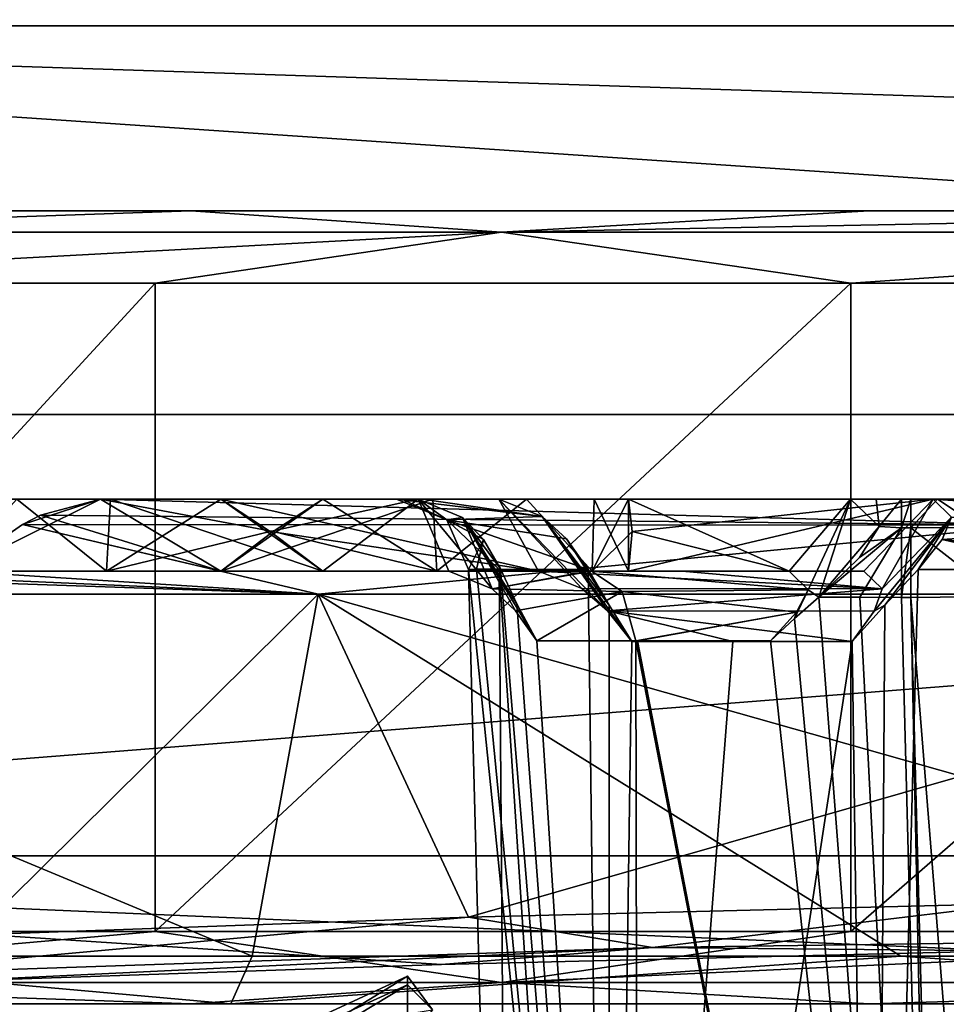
# Model space of a CAD drawing. Header units: millimetres. Extents: x -175 to 175, y 0 to 204.
# Tile 93 of 138: x 139.06 to 145.49, y 79.1 to 85.93. Entities that reach past the tile are written whole.
import ezdxf

# ---------------------------------------------------------------- set-up
doc = ezdxf.new("R2010")
doc.units = ezdxf.units.MM
doc.header["$LTSCALE"] = 65.185185
for name, color, linetype in [('398', 7, 'CONTINUOUS'), ('473', 7, 'CONTINUOUS'), ('489', 7, 'CONTINUOUS'), ('492', 7, 'CONTINUOUS'), ('494', 7, 'CONTINUOUS'), ('495', 7, 'CONTINUOUS'), ('498', 7, 'CONTINUOUS'), ('500', 7, 'CONTINUOUS'), ('501', 7, 'CONTINUOUS'), ('503', 7, 'CONTINUOUS'), ('505', 7, 'CONTINUOUS'), ('506', 7, 'CONTINUOUS'), ('507', 7, 'CONTINUOUS'), ('516', 7, 'CONTINUOUS'), ('524', 7, 'CONTINUOUS'), ('539', 7, 'CONTINUOUS'), ('763', 7, 'CONTINUOUS'), ('764', 7, 'CONTINUOUS'), ('766', 7, 'CONTINUOUS'), ('771', 7, 'CONTINUOUS'), ('773', 7, 'CONTINUOUS'), ('783', 7, 'CONTINUOUS'), ('786', 7, 'CONTINUOUS'), ('787', 7, 'CONTINUOUS'), ('788', 7, 'CONTINUOUS'), ('789', 7, 'CONTINUOUS'), ('796', 7, 'CONTINUOUS'), ('797', 7, 'CONTINUOUS'), ('798', 7, 'CONTINUOUS'), ('799', 7, 'CONTINUOUS'), ('800', 7, 'CONTINUOUS'), ('803', 7, 'CONTINUOUS'), ('805', 7, 'CONTINUOUS'), ('812', 7, 'CONTINUOUS'), ('813', 7, 'CONTINUOUS'), ('816', 7, 'CONTINUOUS'), ('817', 7, 'CONTINUOUS'), ('819', 7, 'CONTINUOUS'), ('820', 7, 'CONTINUOUS'), ('826', 7, 'CONTINUOUS'), ('837', 7, 'CONTINUOUS'), ('846', 7, 'CONTINUOUS'), ('849', 7, 'CONTINUOUS'), ('854', 7, 'CONTINUOUS'), ('855', 7, 'CONTINUOUS')]:
    doc.layers.add(name, color=color, linetype=linetype)

msp = doc.modelspace()

# ---------------------------------------------------------------- linework, layer by layer
at = {"layer": '398', "color": 7, "linetype": 'CONTINUOUS', "true_color": 0xe0f2ff}
for points in [[(131.7143, 74.6505), (134.1641, 74.6505, 9.1429), (141.7483, 79.2914, 0.9943), (131.7143, 74.6505)], [(141.7484, 79.2314, -2.1668), (131.7143, 74.6505), (141.7483, 79.2914, 0.9943), (141.7484, 79.2314, -2.1668)], [(141.7483, 79.2914, 0.9943), (134.1641, 74.6505, 9.1429), (141.7485, 79.0302, 4.1315), (141.7483, 79.2914, 0.9943)], [(134.1641, 74.6505, -9.1429), (131.7143, 74.6505), (141.7484, 79.2314, -2.1668), (134.1641, 74.6505, -9.1429)], [(141.7487, 78.8443, -5.3321), (134.1641, 74.6505, -9.1429), (141.7484, 79.2314, -2.1668), (141.7487, 78.8443, -5.3321)]]:
    msp.add_3dface(points, dxfattribs=at)
at = {"layer": '473', "color": 7, "linetype": 'CONTINUOUS', "true_color": 0xe0f2ff}
for points in [[(141.7484, 79.2314, -2.1668), (141.7483, 79.2914, 0.9943), (141.9218, 79.0574, -3.6416), (141.7484, 79.2314, -2.1668)], [(141.7483, 79.2914, 0.9943), (141.7485, 79.0302, 4.1315), (141.9218, 79.0574, -3.6416), (141.7483, 79.2914, 0.9943)], [(141.7487, 78.8443, -5.3321), (141.7484, 79.2314, -2.1668), (141.9218, 79.0574, -3.6416), (141.7487, 78.8443, -5.3321)]]:
    msp.add_3dface(points, dxfattribs=at)
at = {"layer": '489', "color": 7, "linetype": 'CONTINUOUS', "true_color": 0xe0f2ff}
for points in [[(142.4745, 70.5738, 4.0265), (142.1723, 82.1131, 4.3287), (142.4745, 70.5738, -2), (142.4745, 70.5738, 4.0265)], [(142.4745, 70.5738, -2), (142.1723, 82.1131, 4.3287), (142.1723, 82.1131, -2), (142.4745, 70.5738, -2)]]:
    msp.add_3dface(points, dxfattribs=at)
at = {"layer": '492', "color": 7, "linetype": 'CONTINUOUS', "true_color": 0xe0f2ff}
for points in [[(142.4745, 70.5738, -2), (142.1723, 82.1131, -2), (142.3843, 82.1131, -3.4877), (142.4745, 70.5738, -2)], [(143.1478, 70.5738, -4.5128), (142.4745, 70.5738, -2), (142.3843, 82.1131, -3.4877), (143.1478, 70.5738, -4.5128)], [(143.0032, 82.1131, -4.857), (143.1478, 70.5738, -4.5128), (142.3843, 82.1131, -3.4877), (143.0032, 82.1131, -4.857)], [(143.1488, 81.8645, -5.0629), (143.1478, 70.5738, -4.5128), (143.0032, 82.1131, -4.857), (143.1488, 81.8645, -5.0629)], [(147.5, 82.1131, -7.3277), (147.5, 70.5738, -7.0255), (144.9872, 70.5738, -6.3522), (147.5, 82.1131, -7.3277)], [(147.5, 82.1131, -7.3277), (144.9872, 70.5738, -6.3522), (146.37, 82.1131, -7.2065), (147.5, 82.1131, -7.3277)], [(146.37, 82.1131, -7.2065), (144.9872, 70.5738, -6.3522), (145.2915, 82.1131, -6.8483), (146.37, 82.1131, -7.2065)], [(145.2915, 82.1131, -6.8483), (144.9872, 70.5738, -6.3522), (145.061, 81.866, -6.7293), (145.2915, 82.1131, -6.8483)], [(143.3047, 81.6131, -5.2626), (143.1478, 70.5738, -4.5128), (143.1488, 81.8645, -5.0629), (143.3047, 81.6131, -5.2626)], [(145.061, 81.866, -6.7293), (144.9872, 70.5738, -6.3522), (144.8348, 81.6131, -6.598), (145.061, 81.866, -6.7293)], [(144.9872, 70.5738, -6.3522), (143.1478, 70.5738, -4.5128), (144.8348, 81.6131, -6.598), (144.9872, 70.5738, -6.3522)], [(144.8348, 81.6131, -6.598), (143.1478, 70.5738, -4.5128), (144.0054, 81.6131, -6.004), (144.8348, 81.6131, -6.598)], [(144.0054, 81.6131, -6.004), (143.1478, 70.5738, -4.5128), (143.3047, 81.6131, -5.2626), (144.0054, 81.6131, -6.004)]]:
    msp.add_3dface(points, dxfattribs=at)
at = {"layer": '494', "color": 7, "linetype": 'CONTINUOUS', "true_color": 0xe0f2ff}
for points in [[(136.2061, 79.1, -13.7833), (140.2458, 79.1, -16.8851), (133.5393, 79.1, -9.7351), (136.2061, 79.1, -13.7833)], [(133.5393, 79.1, -9.7351), (140.2458, 79.1, -16.8851), (140.5246, 79.1, -16.6116), (133.5393, 79.1, -9.7351)], [(140.2458, 79.1, -16.8851), (144.951, 79.1, -18.835), (140.5246, 79.1, -16.6116), (140.2458, 79.1, -16.8851)], [(144.951, 79.1, -18.835), (150, 79.1, -19.5), (140.5246, 79.1, -16.6116), (144.951, 79.1, -18.835)], [(140.5246, 79.1, -16.6116), (150, 79.1, -19.5), (150.0001, 79.1, -19.124), (140.5246, 79.1, -16.6116)]]:
    msp.add_3dface(points, dxfattribs=at)
at = {"layer": '495', "color": 7, "linetype": 'CONTINUOUS', "true_color": 0xe0f2ff}
for points in [[(130.5, 84.6, 4.528), (169.5, 84.6, 4.528), (130.5, 84.6), (130.5, 84.6, 4.528)], [(130.5, 84.6), (169.5, 84.6, 4.528), (131.1615, 84.6, -5.0357), (130.5, 84.6)], [(131.1615, 84.6, -5.0357), (169.5, 84.6, 4.528), (133.1076, 84.6, -9.7414), (131.1615, 84.6, -5.0357)], [(133.1076, 84.6, -9.7414), (169.5, 84.6, 4.528), (136.2061, 84.6, -13.7833), (133.1076, 84.6, -9.7414)], [(136.2061, 84.6, -13.7833), (169.5, 84.6, 4.528), (140.2458, 84.6, -16.8851), (136.2061, 84.6, -13.7833)], [(140.2458, 84.6, -16.8851), (169.5, 84.6, 4.528), (144.951, 84.6, -18.835), (140.2458, 84.6, -16.8851)], [(144.951, 84.6, -18.835), (169.5, 84.6, 4.528), (150, 84.6, -19.5), (144.951, 84.6, -18.835)]]:
    msp.add_3dface(points, dxfattribs=at)
at = {"layer": '498', "color": 7, "linetype": 'CONTINUOUS', "true_color": 0xe0f2ff}
for points in [[(135.8579, 84.1, -14.1421), (140, 84.1, -17.3205), (135.8579, 79.6, -14.1421), (135.8579, 84.1, -14.1421)], [(135.8579, 79.6, -14.1421), (140, 84.1, -17.3205), (140, 79.6, -17.3205), (135.8579, 79.6, -14.1421)], [(140, 84.1, -17.3205), (144.8236, 84.1, -19.3185), (140, 79.6, -17.3205), (140, 84.1, -17.3205)], [(140, 79.6, -17.3205), (144.8236, 84.1, -19.3185), (144.8236, 79.6, -19.3185), (140, 79.6, -17.3205)], [(144.8236, 84.1, -19.3185), (150, 84.1, -20), (144.8236, 79.6, -19.3185), (144.8236, 84.1, -19.3185)], [(144.8236, 79.6, -19.3185), (150, 84.1, -20), (150, 79.6, -20), (144.8236, 79.6, -19.3185)]]:
    msp.add_3dface(points, dxfattribs=at)
at = {"layer": '500', "color": 7, "linetype": 'CONTINUOUS', "true_color": 0xe0f2ff}
for points in [[(136.8095, 79.429, -13.1905), (140.6729, 79.429, -16.155), (134.6372, 81.942, -8.8697), (136.8095, 79.429, -13.1905)], [(134.6372, 81.942, -8.8697), (140.6729, 79.429, -16.155), (141.1303, 81.942, -15.3628), (134.6372, 81.942, -8.8697)], [(140.6729, 79.429, -16.155), (145.1719, 79.429, -18.0185), (141.1303, 81.942, -15.3628), (140.6729, 79.429, -16.155)], [(145.1719, 79.429, -18.0185), (150, 79.429, -18.6542), (141.1303, 81.942, -15.3628), (145.1719, 79.429, -18.0185)], [(141.1303, 81.942, -15.3628), (150, 79.429, -18.6542), (150, 81.942, -17.7395), (141.1303, 81.942, -15.3628)]]:
    msp.add_3dface(points, dxfattribs=at)
at = {"layer": '501', "color": 7, "linetype": 'CONTINUOUS', "true_color": 0xe0f2ff}
for points in [[(134.6372, 81.942, 8.8697), (141.1303, 81.942, 15.3628), (138.7403, 79.5785, 14.8044), (134.6372, 81.942, 8.8697)], [(138.7403, 79.5785, 14.8044), (141.1303, 81.942, 15.3628), (142.1714, 79.7003, 16.8231), (138.7403, 79.5785, 14.8044)], [(141.1303, 81.942, 15.3628), (150, 81.942, 17.7395), (142.1714, 79.7003, 16.8231), (141.1303, 81.942, 15.3628)], [(142.1714, 79.7003, 16.8231), (150, 81.942, 17.7395), (145.9875, 79.7944, 18.0813), (142.1714, 79.7003, 16.8231)]]:
    msp.add_3dface(points, dxfattribs=at)
at = {"layer": '503', "color": 7, "linetype": 'CONTINUOUS', "true_color": 0xe0f2ff}
for points in [[(137.2531, 88.8557, 61.4088), (169.5, 83.1889, 40.26), (144, 89.3234, 63.1541), (137.2531, 88.8557, 61.4088)], [(169.5, 83.1889, 40.26), (156, 89.3234, 63.1541), (144, 89.3234, 63.1541), (169.5, 83.1889, 40.26)], [(134.4541, 88.3, 59.3347), (169.5, 83.1889, 40.26), (137.2531, 88.8557, 61.4088), (134.4541, 88.3, 59.3347)], [(132.3069, 87.5755, 56.6311), (169.5, 83.1889, 40.26), (134.4541, 88.3, 59.3347), (132.3069, 87.5755, 56.6311)], [(130.5, 85.8293, 50.1141), (169.5, 83.1889, 40.26), (132.3069, 87.5755, 56.6311), (130.5, 85.8293, 50.1141)], [(130.5, 83.1889, 40.26), (169.5, 83.1889, 40.26), (130.5, 85.8293, 50.1141), (130.5, 83.1889, 40.26)]]:
    msp.add_3dface(points, dxfattribs=at)
at = {"layer": '505', "color": 7, "linetype": 'CONTINUOUS', "true_color": 0xe0f2ff}
for points in [[(130.5, 89.7111, 43.3509), (169.5, 89.7111, 43.3509), (169.5, 85.8833, 24.107), (130.5, 89.7111, 43.3509)], [(130.5, 85.8833, 24.107), (130.5, 89.7111, 43.3509), (169.5, 85.8833, 24.107), (130.5, 85.8833, 24.107)], [(169.5, 84.6, 4.528), (130.5, 84.6, 4.528), (130.5, 85.8833, 24.107), (169.5, 84.6, 4.528)], [(169.5, 84.6, 4.528), (130.5, 85.8833, 24.107), (169.5, 85.8833, 24.107), (169.5, 84.6, 4.528)]]:
    msp.add_3dface(points, dxfattribs=at)
at = {"layer": '506', "color": 7, "linetype": 'CONTINUOUS', "true_color": 0xe0f2ff}
for points in [[(169.5, 83.1889, 40.26), (130.5, 83.1889, 40.26), (130.5, 80.1266, 24.8648), (169.5, 83.1889, 40.26)], [(169.5, 83.1889, 40.26), (130.5, 80.1266, 24.8648), (169.5, 80.1266, 24.8648), (169.5, 83.1889, 40.26)], [(169.5, 80.1266, 24.8648), (130.5, 80.1266, 24.8648), (145.8943, 79.4671, 18.5809), (169.5, 80.1266, 24.8648)], [(145.8943, 79.4671, 18.5809), (130.5, 80.1266, 24.8648), (141.9856, 79.3728, 17.2883), (145.8943, 79.4671, 18.5809)], [(141.9856, 79.3728, 17.2883), (130.5, 80.1266, 24.8648), (138.467, 79.2506, 15.2115), (141.9856, 79.3728, 17.2883)]]:
    msp.add_3dface(points, dxfattribs=at)
at = {"layer": '507', "color": 7, "linetype": 'CONTINUOUS', "true_color": 0xe0f2ff}
for points in [[(146.087, 82.4192, -16.927), (139.6194, 82.6, -13.209), (139.2046, 82.4884, -13.4659), (146.087, 82.4192, -16.927)], [(139.6194, 82.6, -13.209), (146.087, 82.4192, -16.927), (146.2982, 82.6, -16.3869), (139.6194, 82.6, -13.209)], [(139.0787, 82.4246, -13.5016), (146.087, 82.4192, -16.927), (139.2046, 82.4884, -13.4659), (139.0787, 82.4246, -13.5016)], [(138.6142, 82.1, -13.5072), (141.1303, 81.942, -15.3628), (139.0787, 82.4246, -13.5016), (138.6142, 82.1, -13.5072)], [(139.0787, 82.4246, -13.5016), (141.1303, 81.942, -15.3628), (146.087, 82.4192, -16.927), (139.0787, 82.4246, -13.5016)], [(141.1303, 81.942, -15.3628), (150, 81.942, -17.7395), (146.087, 82.4192, -16.927), (141.1303, 81.942, -15.3628)], [(134.6372, 81.942, -8.8697), (141.1303, 81.942, -15.3628), (136.4928, 82.1, -11.3858), (134.6372, 81.942, -8.8697)], [(136.4928, 82.1, -11.3858), (141.1303, 81.942, -15.3628), (137.5084, 82.1, -12.4916), (136.4928, 82.1, -11.3858)], [(137.5084, 82.1, -12.4916), (141.1303, 81.942, -15.3628), (138.6142, 82.1, -13.5072), (137.5084, 82.1, -12.4916)]]:
    msp.add_3dface(points, dxfattribs=at)
at = {"layer": '516', "color": 7, "linetype": 'CONTINUOUS', "true_color": 0xe0f2ff}
for points in [[(136.2061, 84.6, -13.7833), (140.2458, 84.6, -16.8851), (135.9614, 84.4536, -14.0386), (136.2061, 84.6, -13.7833)], [(135.9614, 84.4536, -14.0386), (140.2458, 84.6, -16.8851), (142.4024, 84.4536, -18.3423), (135.9614, 84.4536, -14.0386)], [(140.2458, 84.6, -16.8851), (144.951, 84.6, -18.835), (142.4024, 84.4536, -18.3423), (140.2458, 84.6, -16.8851)], [(144.951, 84.6, -18.835), (150, 84.6, -19.5), (142.4024, 84.4536, -18.3423), (144.951, 84.6, -18.835)], [(142.4024, 84.4536, -18.3423), (150, 84.6, -19.5), (150, 84.4536, -19.8536), (142.4024, 84.4536, -18.3423)], [(140, 84.1, -17.3205), (135.8579, 84.1, -14.1421), (142.4024, 84.4536, -18.3423), (140, 84.1, -17.3205)], [(135.8579, 84.1, -14.1421), (135.9614, 84.4536, -14.0386), (142.4024, 84.4536, -18.3423), (135.8579, 84.1, -14.1421)], [(144.8236, 84.1, -19.3185), (140, 84.1, -17.3205), (142.4024, 84.4536, -18.3423), (144.8236, 84.1, -19.3185)], [(144.8236, 84.1, -19.3185), (142.4024, 84.4536, -18.3423), (150, 84.4536, -19.8536), (144.8236, 84.1, -19.3185)], [(150, 84.1, -20), (144.8236, 84.1, -19.3185), (150, 84.4536, -19.8536), (150, 84.1, -20)]]:
    msp.add_3dface(points, dxfattribs=at)
at = {"layer": '524', "color": 7, "linetype": 'CONTINUOUS', "true_color": 0xe0f2ff}
for points in [[(135.8579, 79.6, -14.1421), (140, 79.6, -17.3205), (135.9614, 79.2464, -14.0386), (135.8579, 79.6, -14.1421)], [(140, 79.6, -17.3205), (142.4024, 79.2464, -18.3423), (135.9614, 79.2464, -14.0386), (140, 79.6, -17.3205)], [(140, 79.6, -17.3205), (144.8236, 79.6, -19.3185), (142.4024, 79.2464, -18.3423), (140, 79.6, -17.3205)], [(144.8236, 79.6, -19.3185), (150, 79.6, -20), (142.4024, 79.2464, -18.3423), (144.8236, 79.6, -19.3185)], [(150, 79.6, -20), (150, 79.2464, -19.8536), (142.4024, 79.2464, -18.3423), (150, 79.6, -20)], [(140.2458, 79.1, -16.8851), (136.2061, 79.1, -13.7833), (135.9614, 79.2464, -14.0386), (140.2458, 79.1, -16.8851)], [(142.4024, 79.2464, -18.3423), (140.2458, 79.1, -16.8851), (135.9614, 79.2464, -14.0386), (142.4024, 79.2464, -18.3423)], [(144.951, 79.1, -18.835), (140.2458, 79.1, -16.8851), (142.4024, 79.2464, -18.3423), (144.951, 79.1, -18.835)], [(150, 79.2464, -19.8536), (144.951, 79.1, -18.835), (142.4024, 79.2464, -18.3423), (150, 79.2464, -19.8536)], [(150, 79.1, -19.5), (144.951, 79.1, -18.835), (150, 79.2464, -19.8536), (150, 79.1, -19.5)]]:
    msp.add_3dface(points, dxfattribs=at)
at = {"layer": '539', "color": 7, "linetype": 'CONTINUOUS', "true_color": 0xe0f2ff}
for points in [[(142.1723, 82.1131, 4.3287), (143.3533, 70.563, 6.1472), (142.2283, 82.1154, 4.9058), (142.1723, 82.1131, 4.3287)], [(142.1723, 82.1131, 4.3287), (142.4745, 70.5738, 4.0265), (143.3533, 70.563, 6.1472), (142.1723, 82.1131, 4.3287)], [(142.2283, 82.1154, 4.9058), (143.3533, 70.563, 6.1472), (142.3939, 82.1171, 5.4606), (142.2283, 82.1154, 4.9058)], [(142.3939, 82.1171, 5.4606), (143.3533, 70.563, 6.1472), (142.5087, 81.8734, 5.6905), (142.3939, 82.1171, 5.4606)], [(144.4345, 81.7731, 7.2246), (145.4735, 70.5738, 7.0255), (144.6017, 81.9215, 7.2671), (144.4345, 81.7731, 7.2246)], [(144.6017, 81.9215, 7.2671), (145.4735, 70.5738, 7.0255), (144.8876, 81.92, 7.3087), (144.6017, 81.9215, 7.2671)], [(145.4735, 70.5738, 7.0255), (145.1764, 81.9183, 7.3226), (144.8876, 81.92, 7.3087), (145.4735, 70.5738, 7.0255)], [(142.5087, 81.8734, 5.6905), (143.3533, 70.563, 6.1472), (142.6464, 81.618, 5.9139), (142.5087, 81.8734, 5.6905)], [(144.2666, 81.6165, 7.1709), (145.4735, 70.5738, 7.0255), (144.4345, 81.7731, 7.2246), (144.2666, 81.6165, 7.1709)], [(142.6464, 81.618, 5.9139), (143.3533, 70.563, 6.1472), (143.3328, 81.6184, 6.6752), (142.6464, 81.618, 5.9139)], [(143.3533, 70.563, 6.1472), (145.4735, 70.5738, 7.0255), (143.3328, 81.6184, 6.6752), (143.3533, 70.563, 6.1472)], [(143.3328, 81.6184, 6.6752), (145.4735, 70.5738, 7.0255), (143.3456, 81.6184, 6.6852), (143.3328, 81.6184, 6.6752)], [(143.3456, 81.6184, 6.6852), (145.4735, 70.5738, 7.0255), (144.2666, 81.6165, 7.1709), (143.3456, 81.6184, 6.6852)]]:
    msp.add_3dface(points, dxfattribs=at)
at = {"layer": '763', "color": 7, "linetype": 'CONTINUOUS', "true_color": 0xe0f2ff}
for points in [[(142.1714, 79.7003, 16.8231), (145.9875, 79.7944, 18.0813), (143.448, 79.4895, 17.5586), (142.1714, 79.7003, 16.8231)], [(145.9875, 79.7944, 18.0813), (149.9998, 79.5796, 18.7084), (143.448, 79.4895, 17.5586), (145.9875, 79.7944, 18.0813)], [(138.7403, 79.5785, 14.8044), (142.1714, 79.7003, 16.8231), (137.6898, 79.2933, 14.2258), (138.7403, 79.5785, 14.8044)], [(142.1714, 79.7003, 16.8231), (143.448, 79.4895, 17.5586), (137.6898, 79.2933, 14.2258), (142.1714, 79.7003, 16.8231)], [(149.9998, 79.5796, 18.7084), (145.8943, 79.4671, 18.5809), (143.448, 79.4895, 17.5586), (149.9998, 79.5796, 18.7084)], [(143.448, 79.4895, 17.5586), (138.467, 79.2506, 15.2115), (137.6898, 79.2933, 14.2258), (143.448, 79.4895, 17.5586)], [(141.9856, 79.3728, 17.2883), (138.467, 79.2506, 15.2115), (143.448, 79.4895, 17.5586), (141.9856, 79.3728, 17.2883)], [(145.8943, 79.4671, 18.5809), (141.9856, 79.3728, 17.2883), (143.448, 79.4895, 17.5586), (145.8943, 79.4671, 18.5809)]]:
    msp.add_3dface(points, dxfattribs=at)
at = {"layer": '764', "color": 7, "linetype": 'CONTINUOUS', "true_color": 0xe0f2ff}
for points in [[(133.5393, 79.1, -9.7351), (140.5246, 79.1, -16.6116), (136.8095, 79.429, -13.1905), (133.5393, 79.1, -9.7351)], [(140.5246, 79.1, -16.6116), (140.6729, 79.429, -16.155), (136.8095, 79.429, -13.1905), (140.5246, 79.1, -16.6116)], [(140.5246, 79.1, -16.6116), (150.0001, 79.1, -19.124), (145.1719, 79.429, -18.0185), (140.5246, 79.1, -16.6116)], [(140.5246, 79.1, -16.6116), (145.1719, 79.429, -18.0185), (140.6729, 79.429, -16.155), (140.5246, 79.1, -16.6116)], [(150.0001, 79.1, -19.124), (150, 79.429, -18.6542), (145.1719, 79.429, -18.0185), (150.0001, 79.1, -19.124)]]:
    msp.add_3dface(points, dxfattribs=at)
at = {"layer": '766', "color": 7, "linetype": 'CONTINUOUS', "true_color": 0xe0f2ff}
for points in [[(138.5858, 82.1, -8.0463), (138.6142, 82.1, -13.5072), (139.6615, 82.1, -6.9706), (138.5858, 82.1, -8.0463)], [(138.6142, 82.1, -13.5072), (140.4541, 82.1, -11.6673), (139.6615, 82.1, -6.9706), (138.6142, 82.1, -13.5072)], [(139.6615, 82.1, -6.9706), (140.4541, 82.1, -11.6673), (141.1612, 82.1, -6.7175), (139.6615, 82.1, -6.9706)], [(140.4541, 82.1, -11.6673), (141.9537, 82.1, -11.4142), (141.1612, 82.1, -6.7175), (140.4541, 82.1, -11.6673)], [(141.1612, 82.1, -6.7175), (141.9537, 82.1, -11.4142), (142.6586, 82.1, -5.22), (141.1612, 82.1, -6.7175)], [(141.9537, 82.1, -11.4142), (143.0294, 82.1, -10.3385), (142.6586, 82.1, -5.22), (141.9537, 82.1, -11.4142)], [(143.0294, 82.1, -10.3385), (143.2825, 82.1, -8.8388), (142.6586, 82.1, -5.22), (143.0294, 82.1, -10.3385)], [(142.6586, 82.1, -5.22), (143.2825, 82.1, -8.8388), (143.6549, 82.1, -6.3615), (142.6586, 82.1, -5.22)], [(143.6549, 82.1, -6.3615), (143.2825, 82.1, -8.8388), (144.9138, 82.1, -7.2076), (143.6549, 82.1, -6.3615)]]:
    msp.add_3dface(points, dxfattribs=at)
at = {"layer": '771', "color": 7, "linetype": 'CONTINUOUS', "true_color": 0xe0f2ff}
for points in [[(145.1764, 81.9183, 7.3226), (145.4735, 70.5738, 7.0255), (145.2411, 81.9183, 7.3226), (145.1764, 81.9183, 7.3226)], [(145.2411, 81.9183, 7.3226), (145.4735, 70.5738, 7.0255), (145.3896, 76.2461, 7.174), (145.2411, 81.9183, 7.3226)]]:
    msp.add_3dface(points, dxfattribs=at)
at = {"layer": '773', "color": 7, "linetype": 'CONTINUOUS', "true_color": 0xe0f2ff}
for points in [[(145.2411, 81.9183, 7.3226), (146.1504, 70.5787, 7.2351), (145.8534, 81.9257, 7.5323), (145.2411, 81.9183, 7.3226)], [(145.2411, 81.9183, 7.3226), (145.3896, 76.2461, 7.174), (146.1504, 70.5787, 7.2351), (145.2411, 81.9183, 7.3226)]]:
    msp.add_3dface(points, dxfattribs=at)
at = {"layer": '783', "color": 7, "linetype": 'CONTINUOUS', "true_color": 0xe0f2ff}
for points in [[(139.2046, 82.4884, 13.4659), (139.6194, 82.6, 13.209), (146.087, 82.4192, 16.927), (139.2046, 82.4884, 13.4659)], [(139.6194, 82.6, 13.209), (146.2982, 82.6, 16.3869), (146.087, 82.4192, 16.927), (139.6194, 82.6, 13.209)], [(139.0787, 82.4245, 13.5016), (139.2046, 82.4884, 13.4659), (146.087, 82.4192, 16.927), (139.0787, 82.4245, 13.5016)], [(139.0787, 82.4245, 13.5016), (141.1303, 81.942, 15.3628), (138.6142, 82.1, 13.5072), (139.0787, 82.4245, 13.5016)], [(141.1303, 81.942, 15.3628), (139.0787, 82.4245, 13.5016), (146.087, 82.4192, 16.927), (141.1303, 81.942, 15.3628)], [(150, 81.942, 17.7395), (141.1303, 81.942, 15.3628), (146.087, 82.4192, 16.927), (150, 81.942, 17.7395)], [(141.1303, 81.942, 15.3628), (134.6372, 81.942, 8.8697), (138.6142, 82.1, 13.5072), (141.1303, 81.942, 15.3628)]]:
    msp.add_3dface(points, dxfattribs=at)
at = {"layer": '786', "color": 7, "linetype": 'CONTINUOUS', "true_color": 0xe0f2ff}
for points in [[(144.8231, 82.6, 8.0054), (143.2825, 82.6, 9.5459), (144.3967, 82.1, 7.7246), (144.8231, 82.6, 8.0054)], [(144.3967, 82.1, 7.7246), (143.2825, 82.6, 9.5459), (143.3076, 82.3751, 9.2028), (144.3967, 82.1, 7.7246)], [(144.5284, 81.971, 7.4105), (144.8231, 82.6, 8.0054), (144.3967, 82.1, 7.7246), (144.5284, 81.971, 7.4105)], [(144.6017, 81.9215, 7.2671), (144.8231, 82.6, 8.0054), (144.5284, 81.971, 7.4105), (144.6017, 81.9215, 7.2671)], [(144.8231, 82.6, 8.0054), (144.6017, 81.9215, 7.2671), (145.0208, 82.4102, 7.5393), (144.8231, 82.6, 8.0054)], [(145.0208, 82.4102, 7.5393), (144.6017, 81.9215, 7.2671), (144.8837, 82.1966, 7.3742), (145.0208, 82.4102, 7.5393)], [(143.2825, 82.1, 8.8388), (144.3967, 82.1, 7.7246), (143.3076, 82.3751, 9.2028), (143.2825, 82.1, 8.8388)], [(144.4345, 81.7731, 7.2246), (144.6017, 81.9215, 7.2671), (144.5284, 81.971, 7.4105), (144.4345, 81.7731, 7.2246)], [(144.447, 81.8163, 7.2731), (144.4345, 81.7731, 7.2246), (144.5284, 81.971, 7.4105), (144.447, 81.8163, 7.2731)], [(144.2666, 81.6165, 7.1709), (144.4345, 81.7731, 7.2246), (144.447, 81.8163, 7.2731), (144.2666, 81.6165, 7.1709)]]:
    msp.add_3dface(points, dxfattribs=at)
at = {"layer": '787', "color": 7, "linetype": 'CONTINUOUS', "true_color": 0xe0f2ff}
for points in [[(140.4541, 82.6, 6.7175), (141.8241, 82.6, 5.3475), (140.7972, 82.3751, 6.6924), (140.4541, 82.6, 6.7175)], [(141.8241, 82.6, 5.3475), (141.1612, 82.1, 6.7175), (140.7972, 82.3751, 6.6924), (141.8241, 82.6, 5.3475)], [(142.0362, 82.1, 5.8425), (141.1612, 82.1, 6.7175), (141.8241, 82.6, 5.3475), (142.0362, 82.1, 5.8425)], [(142.3363, 81.9789, 5.7136), (142.0362, 82.1, 5.8425), (141.8241, 82.6, 5.3475), (142.3363, 81.9789, 5.7136)], [(142.1316, 82.4741, 5.218), (142.3363, 81.9789, 5.7136), (141.8241, 82.6, 5.3475), (142.1316, 82.4741, 5.218)], [(142.3939, 82.1171, 5.4606), (142.5087, 81.8734, 5.6905), (142.1316, 82.4741, 5.218), (142.3939, 82.1171, 5.4606)], [(142.2774, 82.3195, 5.2909), (142.3939, 82.1171, 5.4606), (142.1316, 82.4741, 5.218), (142.2774, 82.3195, 5.2909)], [(142.5087, 81.8734, 5.6905), (142.6464, 81.618, 5.9139), (142.1316, 82.4741, 5.218), (142.5087, 81.8734, 5.6905)], [(142.6464, 81.618, 5.9139), (142.4994, 81.8253, 5.7678), (142.1316, 82.4741, 5.218), (142.6464, 81.618, 5.9139)], [(142.4994, 81.8253, 5.7678), (142.3363, 81.9789, 5.7136), (142.1316, 82.4741, 5.218), (142.4994, 81.8253, 5.7678)]]:
    msp.add_3dface(points, dxfattribs=at)
at = {"layer": '788', "color": 7, "linetype": 'CONTINUOUS', "true_color": 0xe0f2ff}
for points in [[(140.4541, 82.6, -6.7175), (142.6586, 82.1, -5.22), (142.383, 82.6, -4.7886), (140.4541, 82.6, -6.7175)], [(142.6586, 82.1, -5.22), (140.4541, 82.6, -6.7175), (140.7972, 82.3751, -6.6924), (142.6586, 82.1, -5.22)], [(142.383, 82.6, -4.7886), (142.6586, 82.1, -5.22), (142.9592, 81.9813, -5.0874), (142.383, 82.6, -4.7886)], [(142.6836, 82.4792, -4.6589), (142.383, 82.6, -4.7886), (143.1369, 81.8267, -5.1283), (142.6836, 82.4792, -4.6589)], [(143.1369, 81.8267, -5.1283), (142.383, 82.6, -4.7886), (142.9592, 81.9813, -5.0874), (143.1369, 81.8267, -5.1283)], [(143.3047, 81.6131, -5.2626), (143.1488, 81.8645, -5.0629), (142.6836, 82.4792, -4.6589), (143.3047, 81.6131, -5.2626)], [(143.3047, 81.6131, -5.2626), (142.6836, 82.4792, -4.6589), (143.1369, 81.8267, -5.1283), (143.3047, 81.6131, -5.2626)], [(142.6836, 82.4792, -4.6589), (143.1488, 81.8645, -5.0629), (142.8517, 82.3242, -4.7099), (142.6836, 82.4792, -4.6589)], [(141.1612, 82.1, -6.7175), (142.6586, 82.1, -5.22), (140.7972, 82.3751, -6.6924), (141.1612, 82.1, -6.7175)], [(143.1488, 81.8645, -5.0629), (143.0032, 82.1131, -4.857), (142.8517, 82.3242, -4.7099), (143.1488, 81.8645, -5.0629)]]:
    msp.add_3dface(points, dxfattribs=at)
at = {"layer": '789', "color": 7, "linetype": 'CONTINUOUS', "true_color": 0xe0f2ff}
for points in [[(144.9138, 82.1, -7.2076), (143.2825, 82.1, -8.8388), (145.3946, 82.6, -7.4339), (144.9138, 82.1, -7.2076)], [(143.2825, 82.1, -8.8388), (143.3076, 82.3751, -9.2028), (145.3946, 82.6, -7.4339), (143.2825, 82.1, -8.8388)], [(143.3076, 82.3751, -9.2028), (143.2825, 82.6, -9.5459), (145.3946, 82.6, -7.4339), (143.3076, 82.3751, -9.2028)], [(145.0427, 81.9782, -6.9064), (144.9138, 82.1, -7.2076), (145.3946, 82.6, -7.4339), (145.0427, 81.9782, -6.9064)], [(145.5229, 82.4759, -7.13), (145.0427, 81.9782, -6.9064), (145.3946, 82.6, -7.4339), (145.5229, 82.4759, -7.13)], [(145.061, 81.866, -6.7293), (144.9873, 81.8231, -6.7424), (145.5229, 82.4759, -7.13), (145.061, 81.866, -6.7293)], [(144.9873, 81.8231, -6.7424), (145.0427, 81.9782, -6.9064), (145.5229, 82.4759, -7.13), (144.9873, 81.8231, -6.7424)], [(145.2915, 82.1131, -6.8483), (145.061, 81.866, -6.7293), (145.5229, 82.4759, -7.13), (145.2915, 82.1131, -6.8483)], [(145.4572, 82.3202, -6.9756), (145.2915, 82.1131, -6.8483), (145.5229, 82.4759, -7.13), (145.4572, 82.3202, -6.9756)], [(145.061, 81.866, -6.7293), (144.8348, 81.6131, -6.598), (144.9873, 81.8231, -6.7424), (145.061, 81.866, -6.7293)]]:
    msp.add_3dface(points, dxfattribs=at)
at = {"layer": '796', "color": 7, "linetype": 'CONTINUOUS', "true_color": 0xe0f2ff}
for points in [[(142.0362, 82.1, 5.8425), (142.3363, 81.9789, 5.7136), (143.0029, 82.1, 7.0512), (142.0362, 82.1, 5.8425)], [(143.0029, 82.1, 7.0512), (142.3363, 81.9789, 5.7136), (143.0246, 82.1, 7.0684), (143.0029, 82.1, 7.0512)], [(143.0246, 82.1, 7.0684), (142.3363, 81.9789, 5.7136), (143.2386, 81.96, 6.7953), (143.0246, 82.1, 7.0684)], [(144.5284, 81.971, 7.4105), (144.3967, 82.1, 7.7246), (143.0246, 82.1, 7.0684), (144.5284, 81.971, 7.4105)], [(144.5284, 81.971, 7.4105), (143.0246, 82.1, 7.0684), (143.2386, 81.96, 6.7953), (144.5284, 81.971, 7.4105)], [(142.3363, 81.9789, 5.7136), (142.4994, 81.8253, 5.7678), (143.2386, 81.96, 6.7953), (142.3363, 81.9789, 5.7136)], [(142.4994, 81.8253, 5.7678), (142.6464, 81.618, 5.9139), (143.2386, 81.96, 6.7953), (142.4994, 81.8253, 5.7678)], [(142.6464, 81.618, 5.9139), (143.3328, 81.6184, 6.6752), (143.2386, 81.96, 6.7953), (142.6464, 81.618, 5.9139)], [(144.447, 81.8163, 7.2731), (144.5284, 81.971, 7.4105), (143.2386, 81.96, 6.7953), (144.447, 81.8163, 7.2731)], [(143.3328, 81.6184, 6.6752), (144.447, 81.8163, 7.2731), (143.2386, 81.96, 6.7953), (143.3328, 81.6184, 6.6752)], [(143.3328, 81.6184, 6.6752), (143.3456, 81.6184, 6.6852), (144.447, 81.8163, 7.2731), (143.3328, 81.6184, 6.6752)], [(143.3456, 81.6184, 6.6852), (144.2666, 81.6165, 7.1709), (144.447, 81.8163, 7.2731), (143.3456, 81.6184, 6.6852)]]:
    msp.add_3dface(points, dxfattribs=at)
at = {"layer": '797', "color": 7, "linetype": 'CONTINUOUS', "true_color": 0xe0f2ff}
for points in [[(141.8529, 82.6, -3.4388), (142.6836, 82.4792, -4.6589), (141.6725, 82.6, -2), (141.8529, 82.6, -3.4388)], [(141.6725, 82.6, -2), (142.6836, 82.4792, -4.6589), (142.0214, 82.4582, -2), (141.6725, 82.6, -2)], [(142.383, 82.6, -4.7886), (142.6836, 82.4792, -4.6589), (141.8529, 82.6, -3.4388), (142.383, 82.6, -4.7886)], [(142.6836, 82.4792, -4.6589), (142.8517, 82.3242, -4.7099), (142.0214, 82.4582, -2), (142.6836, 82.4792, -4.6589)], [(142.3843, 82.1131, -3.4877), (142.1723, 82.1131, -2), (142.0214, 82.4582, -2), (142.3843, 82.1131, -3.4877)], [(143.0032, 82.1131, -4.857), (142.3843, 82.1131, -3.4877), (142.0214, 82.4582, -2), (143.0032, 82.1131, -4.857)], [(142.8517, 82.3242, -4.7099), (143.0032, 82.1131, -4.857), (142.0214, 82.4582, -2), (142.8517, 82.3242, -4.7099)]]:
    msp.add_3dface(points, dxfattribs=at)
at = {"layer": '798', "color": 7, "linetype": 'CONTINUOUS', "true_color": 0xe0f2ff}
for points in [[(141.6725, 82.6, -2), (142.0214, 82.4582, -2), (141.6725, 82.6, 4.3287), (141.6725, 82.6, -2)], [(141.6725, 82.6, 4.3287), (142.0214, 82.4582, -2), (142.0214, 82.4581, 4.3287), (141.6725, 82.6, 4.3287)], [(142.0214, 82.4582, -2), (142.1723, 82.1131, -2), (142.0214, 82.4581, 4.3287), (142.0214, 82.4582, -2)], [(142.1723, 82.1131, -2), (142.1723, 82.1131, 4.3287), (142.0214, 82.4581, 4.3287), (142.1723, 82.1131, -2)]]:
    msp.add_3dface(points, dxfattribs=at)
at = {"layer": '799', "color": 7, "linetype": 'CONTINUOUS', "true_color": 0xe0f2ff}
for points in [[(141.6725, 82.6, 4.3287), (142.0214, 82.4581, 4.3287), (141.7107, 82.6, 4.8442), (141.6725, 82.6, 4.3287)], [(142.0214, 82.4581, 4.3287), (141.8241, 82.6, 5.3475), (141.7107, 82.6, 4.8442), (142.0214, 82.4581, 4.3287)], [(142.1316, 82.4741, 5.218), (141.8241, 82.6, 5.3475), (142.0214, 82.4581, 4.3287), (142.1316, 82.4741, 5.218)], [(142.2774, 82.3195, 5.2909), (142.1316, 82.4741, 5.218), (142.0214, 82.4581, 4.3287), (142.2774, 82.3195, 5.2909)], [(142.1723, 82.1131, 4.3287), (142.2774, 82.3195, 5.2909), (142.0214, 82.4581, 4.3287), (142.1723, 82.1131, 4.3287)], [(142.1723, 82.1131, 4.3287), (142.2283, 82.1154, 4.9058), (142.2774, 82.3195, 5.2909), (142.1723, 82.1131, 4.3287)], [(142.2283, 82.1154, 4.9058), (142.3939, 82.1171, 5.4606), (142.2774, 82.3195, 5.2909), (142.2283, 82.1154, 4.9058)]]:
    msp.add_3dface(points, dxfattribs=at)
at = {"layer": '800', "color": 7, "linetype": 'CONTINUOUS', "true_color": 0xe0f2ff}
for points in [[(142.6586, 82.1, -5.22), (143.6549, 82.1, -6.3615), (145.0427, 81.9782, -6.9064), (142.6586, 82.1, -5.22)], [(142.9592, 81.9813, -5.0874), (142.6586, 82.1, -5.22), (145.0427, 81.9782, -6.9064), (142.9592, 81.9813, -5.0874)], [(143.6549, 82.1, -6.3615), (144.9138, 82.1, -7.2076), (145.0427, 81.9782, -6.9064), (143.6549, 82.1, -6.3615)], [(143.1369, 81.8267, -5.1283), (142.9592, 81.9813, -5.0874), (145.0427, 81.9782, -6.9064), (143.1369, 81.8267, -5.1283)], [(143.1369, 81.8267, -5.1283), (145.0427, 81.9782, -6.9064), (144.9873, 81.8231, -6.7424), (143.1369, 81.8267, -5.1283)], [(144.8348, 81.6131, -6.598), (144.0054, 81.6131, -6.004), (143.1369, 81.8267, -5.1283), (144.8348, 81.6131, -6.598)], [(144.8348, 81.6131, -6.598), (143.1369, 81.8267, -5.1283), (144.9873, 81.8231, -6.7424), (144.8348, 81.6131, -6.598)], [(144.0054, 81.6131, -6.004), (143.3047, 81.6131, -5.2626), (143.1369, 81.8267, -5.1283), (144.0054, 81.6131, -6.004)]]:
    msp.add_3dface(points, dxfattribs=at)
at = {"layer": '803', "color": 7, "linetype": 'CONTINUOUS', "true_color": 0xe0f2ff}
for points in [[(145.5229, 82.4759, -7.13), (145.3946, 82.6, -7.4339), (147.5, 82.4582, -7.4786), (145.5229, 82.4759, -7.13)], [(147.5, 82.4582, -7.4786), (145.3946, 82.6, -7.4339), (146.429, 82.6, -7.7283), (147.5, 82.4582, -7.4786)], [(145.4572, 82.3202, -6.9756), (145.5229, 82.4759, -7.13), (147.5, 82.4582, -7.4786), (145.4572, 82.3202, -6.9756)], [(147.5, 82.1131, -7.3277), (145.4572, 82.3202, -6.9756), (147.5, 82.4582, -7.4786), (147.5, 82.1131, -7.3277)], [(146.37, 82.1131, -7.2065), (145.2915, 82.1131, -6.8483), (145.4572, 82.3202, -6.9756), (146.37, 82.1131, -7.2065)], [(147.5, 82.1131, -7.3277), (146.37, 82.1131, -7.2065), (145.4572, 82.3202, -6.9756), (147.5, 82.1131, -7.3277)]]:
    msp.add_3dface(points, dxfattribs=at)
at = {"layer": '805', "color": 7, "linetype": 'CONTINUOUS', "true_color": 0xe0f2ff}
for points in [[(145.7224, 82.404, 7.7012), (145.4248, 82.6, 8.0852), (145.2411, 82.4014, 7.5339), (145.7224, 82.404, 7.7012)], [(145.4248, 82.6, 8.0852), (145.2411, 82.6, 8.0223), (145.2411, 82.4014, 7.5339), (145.4248, 82.6, 8.0852)], [(145.7224, 82.404, 7.7012), (145.5315, 82.6, 8.2473), (145.4248, 82.6, 8.0852), (145.7224, 82.404, 7.7012)], [(145.8534, 81.9257, 7.5323), (145.7224, 82.404, 7.7012), (145.2411, 82.4014, 7.5339), (145.8534, 81.9257, 7.5323)], [(145.2411, 81.9183, 7.3226), (145.8534, 81.9257, 7.5323), (145.2411, 82.4014, 7.5339), (145.2411, 81.9183, 7.3226)]]:
    msp.add_3dface(points, dxfattribs=at)
at = {"layer": '812', "color": 7, "linetype": 'CONTINUOUS', "true_color": 0xe0f2ff}
for points in [[(145.2411, 82.4014, 7.5339), (145.2411, 82.6, 8.0223), (145.1764, 82.4014, 7.5339), (145.2411, 82.4014, 7.5339)], [(145.1764, 82.4014, 7.5339), (145.2411, 82.6, 8.0223), (145.1764, 82.6, 8.0223), (145.1764, 82.4014, 7.5339)], [(145.1764, 81.9183, 7.3226), (145.2411, 81.9183, 7.3226), (145.2411, 82.4014, 7.5339), (145.1764, 81.9183, 7.3226)], [(145.1764, 81.9183, 7.3226), (145.2411, 82.4014, 7.5339), (145.1764, 82.4014, 7.5339), (145.1764, 81.9183, 7.3226)]]:
    msp.add_3dface(points, dxfattribs=at)
at = {"layer": '813', "color": 7, "linetype": 'CONTINUOUS', "true_color": 0xe0f2ff}
for points in [[(144.8231, 82.6, 8.0054), (145.0208, 82.4102, 7.5393), (144.9996, 82.6, 8.018), (144.8231, 82.6, 8.0054)], [(145.0208, 82.4102, 7.5393), (145.1764, 82.6, 8.0223), (144.9996, 82.6, 8.018), (145.0208, 82.4102, 7.5393)], [(145.0208, 82.4102, 7.5393), (145.1764, 82.4014, 7.5339), (145.1764, 82.6, 8.0223), (145.0208, 82.4102, 7.5393)], [(144.6017, 81.9215, 7.2671), (144.8876, 81.92, 7.3087), (145.1764, 82.4014, 7.5339), (144.6017, 81.9215, 7.2671)], [(144.8837, 82.1966, 7.3742), (144.6017, 81.9215, 7.2671), (145.1764, 82.4014, 7.5339), (144.8837, 82.1966, 7.3742)], [(145.0208, 82.4102, 7.5393), (144.8837, 82.1966, 7.3742), (145.1764, 82.4014, 7.5339), (145.0208, 82.4102, 7.5393)], [(144.8876, 81.92, 7.3087), (145.1764, 81.9183, 7.3226), (145.1764, 82.4014, 7.5339), (144.8876, 81.92, 7.3087)]]:
    msp.add_3dface(points, dxfattribs=at)
at = {"layer": '816', "color": 7, "linetype": 'CONTINUOUS', "true_color": 0xe0f2ff}
for points in [[(140.818, 82.3751, 11.6924), (141.9537, 82.1, 11.4142), (141.1612, 82.6, 11.6673), (140.818, 82.3751, 11.6924)], [(141.1612, 82.6, 11.6673), (141.9537, 82.1, 11.4142), (141.9255, 82.6, 11.4285), (141.1612, 82.6, 11.6673)], [(141.9255, 82.6, 11.4285), (141.9537, 82.1, 11.4142), (142.5754, 82.6, 10.9602), (141.9255, 82.6, 11.4285)], [(141.9537, 82.1, 11.4142), (143.0294, 82.1, 10.3385), (142.5754, 82.6, 10.9602), (141.9537, 82.1, 11.4142)], [(142.5754, 82.6, 10.9602), (143.0294, 82.1, 10.3385), (143.0438, 82.6, 10.3103), (142.5754, 82.6, 10.9602)], [(143.0294, 82.1, 10.3385), (143.2825, 82.1, 8.8388), (143.0438, 82.6, 10.3103), (143.0294, 82.1, 10.3385)], [(143.2825, 82.1, 8.8388), (143.2825, 82.6, 9.5459), (143.0438, 82.6, 10.3103), (143.2825, 82.1, 8.8388)], [(143.2825, 82.6, 9.5459), (143.2825, 82.1, 8.8388), (143.3076, 82.3751, 9.2028), (143.2825, 82.6, 9.5459)], [(140.4541, 82.1, 11.6673), (141.9537, 82.1, 11.4142), (140.818, 82.3751, 11.6924), (140.4541, 82.1, 11.6673)]]:
    msp.add_3dface(points, dxfattribs=at)
at = {"layer": '817', "color": 7, "linetype": 'CONTINUOUS', "true_color": 0xe0f2ff}
for points in [[(138.5858, 82.1, -8.0463), (139.6615, 82.1, -6.9706), (139.0398, 82.6, -7.4246), (138.5858, 82.1, -8.0463)], [(139.0398, 82.6, -7.4246), (139.6615, 82.1, -6.9706), (139.6897, 82.6, -6.9562), (139.0398, 82.6, -7.4246)], [(139.6615, 82.1, -6.9706), (141.1612, 82.1, -6.7175), (139.6897, 82.6, -6.9562), (139.6615, 82.1, -6.9706)], [(141.1612, 82.1, -6.7175), (140.4541, 82.6, -6.7175), (139.6897, 82.6, -6.9562), (141.1612, 82.1, -6.7175)], [(140.4541, 82.6, -6.7175), (141.1612, 82.1, -6.7175), (140.7972, 82.3751, -6.6924), (140.4541, 82.6, -6.7175)]]:
    msp.add_3dface(points, dxfattribs=at)
at = {"layer": '819', "color": 7, "linetype": 'CONTINUOUS', "true_color": 0xe0f2ff}
for points in [[(146.2982, 82.6, 16.3869), (139.6194, 82.6, 13.209), (146.1358, 82.6, 9.166), (146.2982, 82.6, 16.3869)], [(146.1358, 82.6, 9.166), (139.6194, 82.6, 13.209), (142.5754, 82.6, 10.9602), (146.1358, 82.6, 9.166)], [(139.6194, 82.6, 13.209), (141.1612, 82.6, 11.6673), (141.9255, 82.6, 11.4285), (139.6194, 82.6, 13.209)], [(139.6194, 82.6, 13.209), (141.9255, 82.6, 11.4285), (142.5754, 82.6, 10.9602), (139.6194, 82.6, 13.209)], [(144.8231, 82.6, 8.0054), (144.9996, 82.6, 8.018), (142.5754, 82.6, 10.9602), (144.8231, 82.6, 8.0054)], [(144.8231, 82.6, 8.0054), (142.5754, 82.6, 10.9602), (143.0438, 82.6, 10.3103), (144.8231, 82.6, 8.0054)], [(145.4248, 82.6, 8.0852), (145.5315, 82.6, 8.2473), (142.5754, 82.6, 10.9602), (145.4248, 82.6, 8.0852)], [(145.5315, 82.6, 8.2473), (146.1358, 82.6, 9.166), (142.5754, 82.6, 10.9602), (145.5315, 82.6, 8.2473)], [(145.2411, 82.6, 8.0223), (145.4248, 82.6, 8.0852), (142.5754, 82.6, 10.9602), (145.2411, 82.6, 8.0223)], [(145.1764, 82.6, 8.0223), (145.2411, 82.6, 8.0223), (142.5754, 82.6, 10.9602), (145.1764, 82.6, 8.0223)], [(144.9996, 82.6, 8.018), (145.1764, 82.6, 8.0223), (142.5754, 82.6, 10.9602), (144.9996, 82.6, 8.018)], [(143.2825, 82.6, 9.5459), (144.8231, 82.6, 8.0054), (143.0438, 82.6, 10.3103), (143.2825, 82.6, 9.5459)]]:
    msp.add_3dface(points, dxfattribs=at)
at = {"layer": '820', "color": 7, "linetype": 'CONTINUOUS', "true_color": 0xe0f2ff}
for points in [[(139.6194, 82.6, -13.209), (146.2982, 82.6, -16.3869), (141.1612, 82.6, -11.6673), (139.6194, 82.6, -13.209)], [(141.1612, 82.6, -11.6673), (146.2982, 82.6, -16.3869), (141.9255, 82.6, -11.4285), (141.1612, 82.6, -11.6673)], [(141.9255, 82.6, -11.4285), (146.2982, 82.6, -16.3869), (142.5754, 82.6, -10.9602), (141.9255, 82.6, -11.4285)], [(142.5754, 82.6, -10.9602), (146.2982, 82.6, -16.3869), (143.0438, 82.6, -10.3103), (142.5754, 82.6, -10.9602)], [(146.2982, 82.6, -16.3869), (143.2825, 82.6, -9.5459), (143.0438, 82.6, -10.3103), (146.2982, 82.6, -16.3869)], [(143.2825, 82.6, -9.5459), (146.2982, 82.6, -16.3869), (145.3946, 82.6, -7.4339), (143.2825, 82.6, -9.5459)], [(145.3946, 82.6, -7.4339), (146.2982, 82.6, -16.3869), (146.429, 82.6, -7.7283), (145.3946, 82.6, -7.4339)]]:
    msp.add_3dface(points, dxfattribs=at)
at = {"layer": '826', "color": 7, "linetype": 'CONTINUOUS', "true_color": 0xe0f2ff}
for points in [[(133.2002, 82.6), (134.1233, 82.6, -5.492), (141.6725, 82.6, -2), (133.2002, 82.6)], [(134.1233, 82.6, 5.492), (133.2002, 82.6), (141.8241, 82.6, 5.3475), (134.1233, 82.6, 5.492)], [(141.8241, 82.6, 5.3475), (133.2002, 82.6), (141.7107, 82.6, 4.8442), (141.8241, 82.6, 5.3475)], [(133.2002, 82.6), (141.6725, 82.6, -2), (141.6725, 82.6, 4.3287), (133.2002, 82.6)], [(133.2002, 82.6), (141.6725, 82.6, 4.3287), (141.7107, 82.6, 4.8442), (133.2002, 82.6)], [(134.1233, 82.6, -5.492), (140.4541, 82.6, -6.7175), (142.383, 82.6, -4.7886), (134.1233, 82.6, -5.492)], [(140.4541, 82.6, -6.7175), (134.1233, 82.6, -5.492), (139.6897, 82.6, -6.9562), (140.4541, 82.6, -6.7175)], [(134.1233, 82.6, -5.492), (142.383, 82.6, -4.7886), (141.8529, 82.6, -3.4388), (134.1233, 82.6, -5.492)], [(134.1233, 82.6, -5.492), (141.8529, 82.6, -3.4388), (141.6725, 82.6, -2), (134.1233, 82.6, -5.492)], [(134.1233, 82.6, -5.492), (139.0398, 82.6, -7.4246), (139.6897, 82.6, -6.9562), (134.1233, 82.6, -5.492)], [(134.1233, 82.6, 5.492), (141.8241, 82.6, 5.3475), (140.4541, 82.6, 6.7175), (134.1233, 82.6, 5.492)], [(134.1233, 82.6, 5.492), (140.4541, 82.6, 6.7175), (139.6897, 82.6, 6.9562), (134.1233, 82.6, 5.492)], [(139.0398, 82.6, 7.4246), (134.1233, 82.6, 5.492), (139.6897, 82.6, 6.9562), (139.0398, 82.6, 7.4246)]]:
    msp.add_3dface(points, dxfattribs=at)
at = {"layer": '837', "color": 7, "linetype": 'CONTINUOUS', "true_color": 0xe0f2ff}
for points in [[(139.6615, 82.1, 6.9706), (138.6142, 82.1, 13.5072), (138.5858, 82.1, 8.0463), (139.6615, 82.1, 6.9706)], [(140.4541, 82.1, 11.6673), (138.6142, 82.1, 13.5072), (139.6615, 82.1, 6.9706), (140.4541, 82.1, 11.6673)], [(141.1612, 82.1, 6.7175), (140.4541, 82.1, 11.6673), (139.6615, 82.1, 6.9706), (141.1612, 82.1, 6.7175)], [(141.1612, 82.1, 6.7175), (141.9537, 82.1, 11.4142), (140.4541, 82.1, 11.6673), (141.1612, 82.1, 6.7175)], [(141.1612, 82.1, 6.7175), (142.0362, 82.1, 5.8425), (141.9537, 82.1, 11.4142), (141.1612, 82.1, 6.7175)], [(142.0362, 82.1, 5.8425), (143.0029, 82.1, 7.0512), (141.9537, 82.1, 11.4142), (142.0362, 82.1, 5.8425)], [(143.0029, 82.1, 7.0512), (143.0246, 82.1, 7.0684), (141.9537, 82.1, 11.4142), (143.0029, 82.1, 7.0512)], [(143.0246, 82.1, 7.0684), (143.0294, 82.1, 10.3385), (141.9537, 82.1, 11.4142), (143.0246, 82.1, 7.0684)], [(144.3967, 82.1, 7.7246), (143.2825, 82.1, 8.8388), (143.0246, 82.1, 7.0684), (144.3967, 82.1, 7.7246)], [(143.0246, 82.1, 7.0684), (143.2825, 82.1, 8.8388), (143.0294, 82.1, 10.3385), (143.0246, 82.1, 7.0684)]]:
    msp.add_3dface(points, dxfattribs=at)
at = {"layer": '846', "color": 7, "linetype": 'CONTINUOUS', "true_color": 0xe0f2ff}
for points in [[(139.6194, 82.6, 13.209), (139.2046, 82.4884, 13.4659), (140.4541, 82.1, 11.6673), (139.6194, 82.6, 13.209)], [(139.6194, 82.6, 13.209), (140.4541, 82.1, 11.6673), (140.818, 82.3751, 11.6924), (139.6194, 82.6, 13.209)], [(139.6194, 82.6, 13.209), (140.818, 82.3751, 11.6924), (141.1612, 82.6, 11.6673), (139.6194, 82.6, 13.209)], [(139.2046, 82.4884, 13.4659), (139.0787, 82.4245, 13.5016), (140.4541, 82.1, 11.6673), (139.2046, 82.4884, 13.4659)], [(139.0787, 82.4245, 13.5016), (138.6142, 82.1, 13.5072), (140.4541, 82.1, 11.6673), (139.0787, 82.4245, 13.5016)]]:
    msp.add_3dface(points, dxfattribs=at)
at = {"layer": '849', "color": 7, "linetype": 'CONTINUOUS', "true_color": 0xe0f2ff}
for points in [[(138.6142, 82.1, -13.5072), (139.0787, 82.4246, -13.5016), (139.6194, 82.6, -13.209), (138.6142, 82.1, -13.5072)], [(138.6142, 82.1, -13.5072), (139.6194, 82.6, -13.209), (140.4541, 82.1, -11.6673), (138.6142, 82.1, -13.5072)], [(139.6194, 82.6, -13.209), (139.0787, 82.4246, -13.5016), (139.2046, 82.4884, -13.4659), (139.6194, 82.6, -13.209)], [(140.4541, 82.1, -11.6673), (139.6194, 82.6, -13.209), (140.818, 82.3751, -11.6924), (140.4541, 82.1, -11.6673)], [(139.6194, 82.6, -13.209), (141.1612, 82.6, -11.6673), (140.818, 82.3751, -11.6924), (139.6194, 82.6, -13.209)]]:
    msp.add_3dface(points, dxfattribs=at)
at = {"layer": '854', "color": 7, "linetype": 'CONTINUOUS', "true_color": 0xe0f2ff}
for points in [[(139.0398, 82.6, 7.4246), (139.6615, 82.1, 6.9706), (138.5858, 82.1, 8.0463), (139.0398, 82.6, 7.4246)], [(139.0398, 82.6, 7.4246), (139.6897, 82.6, 6.9562), (139.6615, 82.1, 6.9706), (139.0398, 82.6, 7.4246)], [(140.4541, 82.6, 6.7175), (140.7972, 82.3751, 6.6924), (139.6615, 82.1, 6.9706), (140.4541, 82.6, 6.7175)], [(139.6897, 82.6, 6.9562), (140.4541, 82.6, 6.7175), (139.6615, 82.1, 6.9706), (139.6897, 82.6, 6.9562)], [(140.7972, 82.3751, 6.6924), (141.1612, 82.1, 6.7175), (139.6615, 82.1, 6.9706), (140.7972, 82.3751, 6.6924)]]:
    msp.add_3dface(points, dxfattribs=at)
at = {"layer": '855', "color": 7, "linetype": 'CONTINUOUS', "true_color": 0xe0f2ff}
for points in [[(141.9537, 82.1, -11.4142), (140.4541, 82.1, -11.6673), (141.9255, 82.6, -11.4285), (141.9537, 82.1, -11.4142)], [(140.4541, 82.1, -11.6673), (141.1612, 82.6, -11.6673), (141.9255, 82.6, -11.4285), (140.4541, 82.1, -11.6673)], [(141.1612, 82.6, -11.6673), (140.4541, 82.1, -11.6673), (140.818, 82.3751, -11.6924), (141.1612, 82.6, -11.6673)], [(141.9537, 82.1, -11.4142), (141.9255, 82.6, -11.4285), (142.5754, 82.6, -10.9602), (141.9537, 82.1, -11.4142)], [(143.0294, 82.1, -10.3385), (141.9537, 82.1, -11.4142), (142.5754, 82.6, -10.9602), (143.0294, 82.1, -10.3385)], [(143.0294, 82.1, -10.3385), (142.5754, 82.6, -10.9602), (143.0438, 82.6, -10.3103), (143.0294, 82.1, -10.3385)], [(143.0294, 82.1, -10.3385), (143.2825, 82.6, -9.5459), (143.3076, 82.3751, -9.2028), (143.0294, 82.1, -10.3385)], [(143.2825, 82.6, -9.5459), (143.0294, 82.1, -10.3385), (143.0438, 82.6, -10.3103), (143.2825, 82.6, -9.5459)], [(143.2825, 82.1, -8.8388), (143.0294, 82.1, -10.3385), (143.3076, 82.3751, -9.2028), (143.2825, 82.1, -8.8388)]]:
    msp.add_3dface(points, dxfattribs=at)

doc.saveas('drawing.dxf')
